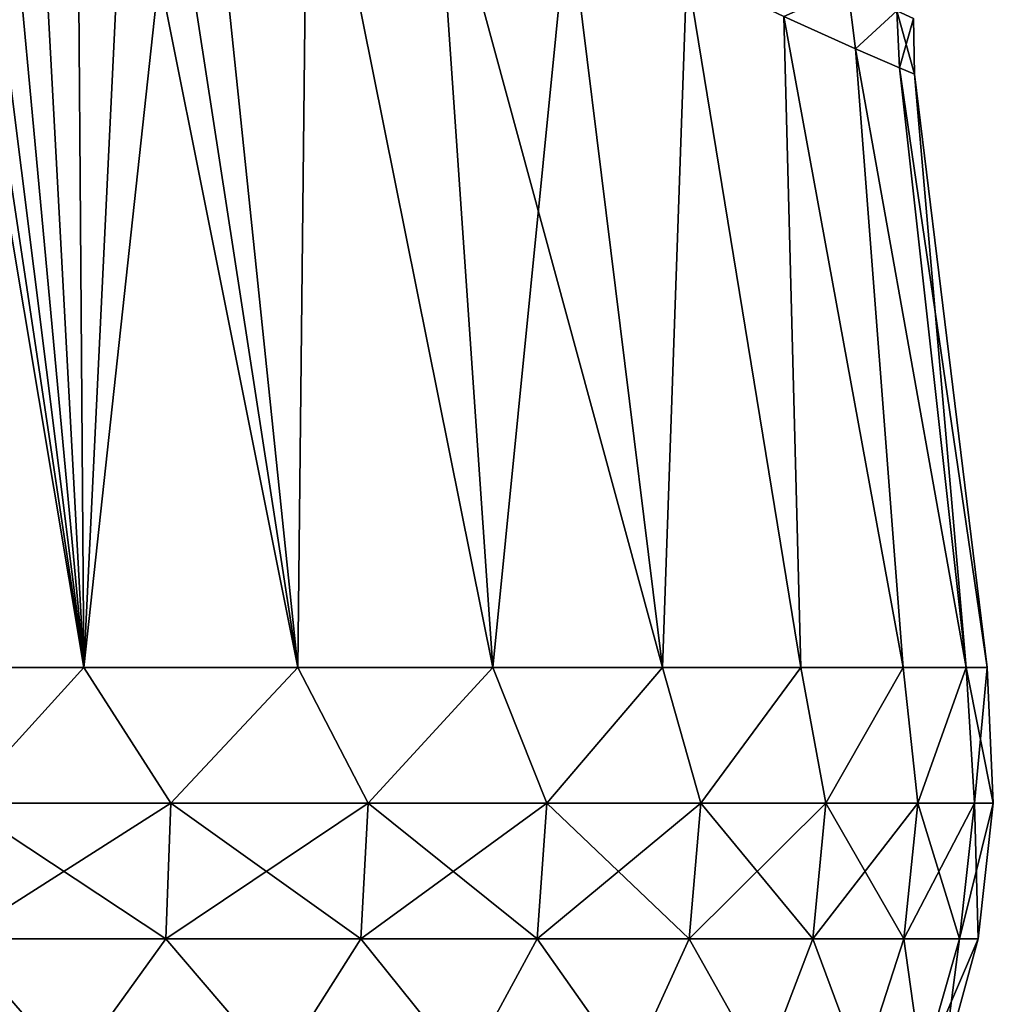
# Model space of a CAD drawing. Header units: millimetres. Extents: x -29 to 75, y -375 to 208.
# Tile 3 of 24: x 6 to 29, y 8 to 30. Entities that reach past the tile are written whole.
import ezdxf

# ---------------------------------------------------------------- set-up
doc = ezdxf.new("R2010")
doc.units = ezdxf.units.MM
doc.header["$LTSCALE"] = 21.359881
for name, color, linetype in [('11', 7, 'CONTINUOUS'), ('13', 7, 'CONTINUOUS'), ('14', 7, 'CONTINUOUS'), ('16', 7, 'CONTINUOUS'), ('8', 7, 'CONTINUOUS'), ('9', 7, 'CONTINUOUS')]:
    doc.layers.add(name, color=color, linetype=linetype)

msp = doc.modelspace()

# ---------------------------------------------------------------- linework, layer by layer
at = {"layer": '11', "color": 7, "linetype": 'CONTINUOUS', "true_color": 0xe0f2ff}
for points in [[(6.332, 42.368, -24.316), (2.62, 15.705, -28.279), (5.154, 43.762, -24.418), (6.332, 42.368, -24.316)], [(7.772, 15.705, -27.316), (2.62, 15.705, -28.279), (6.332, 42.368, -24.316), (7.772, 15.705, -27.316)], [(7.587, 41.078, -24.12), (7.772, 15.705, -27.316), (6.332, 42.368, -24.316), (7.587, 41.078, -24.12)], [(8.943, 39.81, -23.817), (7.772, 15.705, -27.316), (7.587, 41.078, -24.12), (8.943, 39.81, -23.817)], [(10.273, 38.666, -23.428), (7.772, 15.705, -27.316), (8.943, 39.81, -23.817), (10.273, 38.666, -23.428)], [(12.659, 15.705, -25.423), (7.772, 15.705, -27.316), (10.273, 38.666, -23.428), (12.659, 15.705, -25.423)], [(12.89, 36.697, -22.376), (12.659, 15.705, -25.423), (10.273, 38.666, -23.428), (12.89, 36.697, -22.376)], [(17.115, 15.705, -22.664), (12.659, 15.705, -25.423), (12.89, 36.697, -22.376), (17.115, 15.705, -22.664)], [(15.798, 34.791, -20.721), (17.115, 15.705, -22.664), (12.89, 36.697, -22.376), (15.798, 34.791, -20.721)], [(18.842, 33.03, -18.31), (17.115, 15.705, -22.664), (15.798, 34.791, -20.721), (18.842, 33.03, -18.31)], [(20.988, 15.705, -19.133), (17.115, 15.705, -22.664), (18.842, 33.03, -18.31), (20.988, 15.705, -19.133)], [(21.544, 31.625, -15.337), (20.988, 15.705, -19.133), (18.842, 33.03, -18.31), (21.544, 31.625, -15.337)], [(24.147, 15.705, -14.951), (20.988, 15.705, -19.133), (21.544, 31.625, -15.337), (24.147, 15.705, -14.951)], [(23.755, 30.567, -11.916), (24.147, 15.705, -14.951), (21.544, 31.625, -15.337), (23.755, 30.567, -11.916)], [(26.483, 15.705, -10.259), (24.147, 15.705, -14.951), (23.755, 30.567, -11.916), (26.483, 15.705, -10.259)], [(25.393, 29.828, -8.143), (26.483, 15.705, -10.259), (23.755, 30.567, -11.916), (25.393, 29.828, -8.143)], [(27.917, 15.705, -5.219), (26.483, 15.705, -10.259), (25.393, 29.828, -8.143), (27.917, 15.705, -5.219)], [(26.399, 29.391, -4.129), (27.917, 15.705, -5.219), (25.393, 29.828, -8.143), (26.399, 29.391, -4.129)], [(26.738, 29.247), (27.917, 15.705, -5.219), (26.399, 29.391, -4.129), (26.738, 29.247)], [(26.738, 29.247), (28.401, 15.705), (27.917, 15.705, -5.219), (26.738, 29.247)]]:
    msp.add_3dface(points, dxfattribs=at)
at = {"layer": '13', "color": 7, "linetype": 'CONTINUOUS', "true_color": 0xe0f2ff}
for points in [[(23.755, 30.567, 11.916), (25.393, 29.828, 8.143), (25.216, 31.22, 8.522), (23.755, 30.567, 11.916)], [(25.393, 29.828, 8.143), (26.333, 30.69, 4.365), (25.216, 31.22, 8.522), (25.393, 29.828, 8.143)], [(25.393, 29.828, 8.143), (26.399, 29.391, 4.129), (26.333, 30.69, 4.365), (25.393, 29.828, 8.143)], [(26.399, 29.391, 4.129), (26.738, 29.247), (26.333, 30.69, 4.365), (26.399, 29.391, 4.129)], [(26.738, 29.247), (26.719, 30.517), (26.333, 30.69, 4.365), (26.738, 29.247)]]:
    msp.add_3dface(points, dxfattribs=at)
at = {"layer": '14', "color": 7, "linetype": 'CONTINUOUS', "true_color": 0xe0f2ff}
for points in [[(25.393, 29.828, -8.143), (23.755, 30.567, -11.916), (25.216, 31.22, -8.522), (25.393, 29.828, -8.143)], [(25.393, 29.828, -8.143), (25.216, 31.22, -8.522), (26.333, 30.69, -4.365), (25.393, 29.828, -8.143)], [(26.399, 29.391, -4.129), (25.393, 29.828, -8.143), (26.333, 30.69, -4.365), (26.399, 29.391, -4.129)], [(26.719, 30.517), (26.399, 29.391, -4.129), (26.333, 30.69, -4.365), (26.719, 30.517)], [(26.738, 29.247), (26.399, 29.391, -4.129), (26.719, 30.517), (26.738, 29.247)]]:
    msp.add_3dface(points, dxfattribs=at)
at = {"layer": '16', "color": 7, "linetype": 'CONTINUOUS', "true_color": 0xe0f2ff}
for points in [[(2.62, 15.705, -28.279), (7.772, 15.705, -27.316), (4.956, 12.601, -28.106), (2.62, 15.705, -28.279)], [(4.956, 12.601, -28.106), (7.772, 15.705, -27.316), (9.761, 12.601, -26.818), (4.956, 12.601, -28.106)], [(7.772, 15.705, -27.316), (12.659, 15.705, -25.423), (9.761, 12.601, -26.818), (7.772, 15.705, -27.316)], [(9.761, 12.601, -26.818), (12.659, 15.705, -25.423), (14.27, 12.601, -24.716), (9.761, 12.601, -26.818)], [(12.659, 15.705, -25.423), (17.115, 15.705, -22.664), (14.27, 12.601, -24.716), (12.659, 15.705, -25.423)], [(14.27, 12.601, -24.716), (17.115, 15.705, -22.664), (18.345, 12.601, -21.862), (14.27, 12.601, -24.716)], [(17.115, 15.705, -22.664), (20.988, 15.705, -19.133), (18.345, 12.601, -21.862), (17.115, 15.705, -22.664)], [(18.345, 12.601, -21.862), (20.988, 15.705, -19.133), (21.862, 12.601, -18.345), (18.345, 12.601, -21.862)], [(20.988, 15.705, -19.133), (24.147, 15.705, -14.951), (21.862, 12.601, -18.345), (20.988, 15.705, -19.133)], [(21.862, 12.601, -18.345), (24.147, 15.705, -14.951), (24.716, 12.601, -14.27), (21.862, 12.601, -18.345)], [(24.147, 15.705, -14.951), (26.483, 15.705, -10.259), (24.716, 12.601, -14.27), (24.147, 15.705, -14.951)], [(24.716, 12.601, -14.27), (26.483, 15.705, -10.259), (26.818, 12.601, -9.761), (24.716, 12.601, -14.27)], [(26.483, 15.705, -10.259), (27.917, 15.705, -5.219), (26.818, 12.601, -9.761), (26.483, 15.705, -10.259)], [(26.818, 12.601, -9.761), (27.917, 15.705, -5.219), (28.106, 12.601, -4.956), (26.818, 12.601, -9.761)], [(27.917, 15.705, -5.219), (28.401, 15.705), (28.106, 12.601, -4.956), (27.917, 15.705, -5.219)], [(28.401, 15.705), (28.539, 12.601), (28.106, 12.601, -4.956), (28.401, 15.705)], [(4.956, 12.601, -28.106), (9.761, 12.601, -26.818), (4.896, 9.51, -27.768), (4.956, 12.601, -28.106)], [(4.896, 9.51, -27.768), (9.761, 12.601, -26.818), (9.644, 9.51, -26.495), (4.896, 9.51, -27.768)], [(9.761, 12.601, -26.818), (14.27, 12.601, -24.716), (9.644, 9.51, -26.495), (9.761, 12.601, -26.818)], [(9.644, 9.51, -26.495), (14.27, 12.601, -24.716), (14.098, 9.51, -24.418), (9.644, 9.51, -26.495)], [(14.27, 12.601, -24.716), (18.345, 12.601, -21.862), (14.098, 9.51, -24.418), (14.27, 12.601, -24.716)], [(14.098, 9.51, -24.418), (18.345, 12.601, -21.862), (18.124, 9.51, -21.599), (14.098, 9.51, -24.418)], [(18.345, 12.601, -21.862), (21.862, 12.601, -18.345), (18.124, 9.51, -21.599), (18.345, 12.601, -21.862)], [(18.124, 9.51, -21.599), (21.862, 12.601, -18.345), (21.599, 9.51, -18.124), (18.124, 9.51, -21.599)], [(21.862, 12.601, -18.345), (24.716, 12.601, -14.27), (21.599, 9.51, -18.124), (21.862, 12.601, -18.345)], [(21.599, 9.51, -18.124), (24.716, 12.601, -14.27), (24.418, 9.51, -14.098), (21.599, 9.51, -18.124)], [(24.716, 12.601, -14.27), (26.818, 12.601, -9.761), (24.418, 9.51, -14.098), (24.716, 12.601, -14.27)], [(24.418, 9.51, -14.098), (26.818, 12.601, -9.761), (26.495, 9.51, -9.644), (24.418, 9.51, -14.098)], [(26.818, 12.601, -9.761), (28.106, 12.601, -4.956), (26.495, 9.51, -9.644), (26.818, 12.601, -9.761)], [(26.495, 9.51, -9.644), (28.106, 12.601, -4.956), (27.768, 9.51, -4.896), (26.495, 9.51, -9.644)], [(28.539, 12.601), (28.196, 9.51), (27.768, 9.51, -4.896), (28.539, 12.601)], [(28.106, 12.601, -4.956), (28.539, 12.601), (27.768, 9.51, -4.896), (28.106, 12.601, -4.956)], [(7.493, 6.515, -26.336), (2.526, 6.515, -27.264), (4.896, 9.51, -27.768), (7.493, 6.515, -26.336)], [(7.493, 6.515, -26.336), (4.896, 9.51, -27.768), (9.644, 9.51, -26.495), (7.493, 6.515, -26.336)], [(12.205, 6.515, -24.51), (7.493, 6.515, -26.336), (9.644, 9.51, -26.495), (12.205, 6.515, -24.51)], [(12.205, 6.515, -24.51), (9.644, 9.51, -26.495), (14.098, 9.51, -24.418), (12.205, 6.515, -24.51)], [(16.501, 6.515, -21.85), (12.205, 6.515, -24.51), (14.098, 9.51, -24.418), (16.501, 6.515, -21.85)], [(16.501, 6.515, -21.85), (14.098, 9.51, -24.418), (18.124, 9.51, -21.599), (16.501, 6.515, -21.85)], [(20.235, 6.515, -18.446), (16.501, 6.515, -21.85), (18.124, 9.51, -21.599), (20.235, 6.515, -18.446)], [(20.235, 6.515, -18.446), (18.124, 9.51, -21.599), (21.599, 9.51, -18.124), (20.235, 6.515, -18.446)], [(23.28, 6.515, -14.414), (20.235, 6.515, -18.446), (21.599, 9.51, -18.124), (23.28, 6.515, -14.414)], [(23.28, 6.515, -14.414), (21.599, 9.51, -18.124), (24.418, 9.51, -14.098), (23.28, 6.515, -14.414)], [(25.532, 6.515, -9.891), (23.28, 6.515, -14.414), (24.418, 9.51, -14.098), (25.532, 6.515, -9.891)], [(25.532, 6.515, -9.891), (24.418, 9.51, -14.098), (26.495, 9.51, -9.644), (25.532, 6.515, -9.891)], [(26.915, 6.515, -5.031), (25.532, 6.515, -9.891), (26.495, 9.51, -9.644), (26.915, 6.515, -5.031)], [(26.915, 6.515, -5.031), (26.495, 9.51, -9.644), (27.768, 9.51, -4.896), (26.915, 6.515, -5.031)], [(28.196, 9.51), (27.381, 6.515), (26.915, 6.515, -5.031), (28.196, 9.51)], [(28.196, 9.51), (26.915, 6.515, -5.031), (27.768, 9.51, -4.896), (28.196, 9.51)]]:
    msp.add_3dface(points, dxfattribs=at)
at = {"layer": '8', "color": 7, "linetype": 'CONTINUOUS', "true_color": 0xe0f2ff}
for points in [[(7.772, 15.705, 27.316), (2.62, 15.705, 28.279), (4.956, 12.601, 28.106), (7.772, 15.705, 27.316)], [(9.761, 12.601, 26.818), (7.772, 15.705, 27.316), (4.956, 12.601, 28.106), (9.761, 12.601, 26.818)], [(12.659, 15.705, 25.423), (7.772, 15.705, 27.316), (9.761, 12.601, 26.818), (12.659, 15.705, 25.423)], [(14.27, 12.601, 24.716), (12.659, 15.705, 25.423), (9.761, 12.601, 26.818), (14.27, 12.601, 24.716)], [(17.115, 15.705, 22.664), (12.659, 15.705, 25.423), (14.27, 12.601, 24.716), (17.115, 15.705, 22.664)], [(18.345, 12.601, 21.862), (17.115, 15.705, 22.664), (14.27, 12.601, 24.716), (18.345, 12.601, 21.862)], [(20.988, 15.705, 19.133), (17.115, 15.705, 22.664), (18.345, 12.601, 21.862), (20.988, 15.705, 19.133)], [(21.862, 12.601, 18.345), (20.988, 15.705, 19.133), (18.345, 12.601, 21.862), (21.862, 12.601, 18.345)], [(24.147, 15.705, 14.951), (20.988, 15.705, 19.133), (21.862, 12.601, 18.345), (24.147, 15.705, 14.951)], [(24.716, 12.601, 14.27), (24.147, 15.705, 14.951), (21.862, 12.601, 18.345), (24.716, 12.601, 14.27)], [(26.483, 15.705, 10.259), (24.147, 15.705, 14.951), (24.716, 12.601, 14.27), (26.483, 15.705, 10.259)], [(26.818, 12.601, 9.761), (26.483, 15.705, 10.259), (24.716, 12.601, 14.27), (26.818, 12.601, 9.761)], [(27.917, 15.705, 5.219), (26.483, 15.705, 10.259), (26.818, 12.601, 9.761), (27.917, 15.705, 5.219)], [(28.106, 12.601, 4.956), (27.917, 15.705, 5.219), (26.818, 12.601, 9.761), (28.106, 12.601, 4.956)], [(28.401, 15.705), (27.917, 15.705, 5.219), (28.539, 12.601), (28.401, 15.705)], [(28.539, 12.601), (27.917, 15.705, 5.219), (28.106, 12.601, 4.956), (28.539, 12.601)], [(9.644, 9.51, 26.495), (4.956, 12.601, 28.106), (4.896, 9.51, 27.768), (9.644, 9.51, 26.495)], [(9.761, 12.601, 26.818), (4.956, 12.601, 28.106), (9.644, 9.51, 26.495), (9.761, 12.601, 26.818)], [(14.098, 9.51, 24.418), (9.761, 12.601, 26.818), (9.644, 9.51, 26.495), (14.098, 9.51, 24.418)], [(14.27, 12.601, 24.716), (9.761, 12.601, 26.818), (14.098, 9.51, 24.418), (14.27, 12.601, 24.716)], [(18.124, 9.51, 21.599), (14.27, 12.601, 24.716), (14.098, 9.51, 24.418), (18.124, 9.51, 21.599)], [(18.345, 12.601, 21.862), (14.27, 12.601, 24.716), (18.124, 9.51, 21.599), (18.345, 12.601, 21.862)], [(21.599, 9.51, 18.124), (18.345, 12.601, 21.862), (18.124, 9.51, 21.599), (21.599, 9.51, 18.124)], [(21.862, 12.601, 18.345), (18.345, 12.601, 21.862), (21.599, 9.51, 18.124), (21.862, 12.601, 18.345)], [(24.418, 9.51, 14.098), (21.862, 12.601, 18.345), (21.599, 9.51, 18.124), (24.418, 9.51, 14.098)], [(24.716, 12.601, 14.27), (21.862, 12.601, 18.345), (24.418, 9.51, 14.098), (24.716, 12.601, 14.27)], [(26.495, 9.51, 9.644), (24.716, 12.601, 14.27), (24.418, 9.51, 14.098), (26.495, 9.51, 9.644)], [(26.818, 12.601, 9.761), (24.716, 12.601, 14.27), (26.495, 9.51, 9.644), (26.818, 12.601, 9.761)], [(27.768, 9.51, 4.896), (26.818, 12.601, 9.761), (26.495, 9.51, 9.644), (27.768, 9.51, 4.896)], [(28.106, 12.601, 4.956), (26.818, 12.601, 9.761), (27.768, 9.51, 4.896), (28.106, 12.601, 4.956)], [(28.196, 9.51), (28.106, 12.601, 4.956), (27.768, 9.51, 4.896), (28.196, 9.51)], [(28.539, 12.601), (28.106, 12.601, 4.956), (28.196, 9.51), (28.539, 12.601)], [(2.526, 6.515, 27.264), (7.493, 6.515, 26.336), (4.896, 9.51, 27.768), (2.526, 6.515, 27.264)], [(7.493, 6.515, 26.336), (9.644, 9.51, 26.495), (4.896, 9.51, 27.768), (7.493, 6.515, 26.336)], [(7.493, 6.515, 26.336), (12.205, 6.515, 24.51), (9.644, 9.51, 26.495), (7.493, 6.515, 26.336)], [(12.205, 6.515, 24.51), (14.098, 9.51, 24.418), (9.644, 9.51, 26.495), (12.205, 6.515, 24.51)], [(12.205, 6.515, 24.51), (16.501, 6.515, 21.85), (14.098, 9.51, 24.418), (12.205, 6.515, 24.51)], [(16.501, 6.515, 21.85), (18.124, 9.51, 21.599), (14.098, 9.51, 24.418), (16.501, 6.515, 21.85)], [(16.501, 6.515, 21.85), (20.235, 6.515, 18.446), (18.124, 9.51, 21.599), (16.501, 6.515, 21.85)], [(20.235, 6.515, 18.446), (21.599, 9.51, 18.124), (18.124, 9.51, 21.599), (20.235, 6.515, 18.446)], [(20.235, 6.515, 18.446), (23.28, 6.515, 14.414), (21.599, 9.51, 18.124), (20.235, 6.515, 18.446)], [(23.28, 6.515, 14.414), (24.418, 9.51, 14.098), (21.599, 9.51, 18.124), (23.28, 6.515, 14.414)], [(23.28, 6.515, 14.414), (25.532, 6.515, 9.891), (24.418, 9.51, 14.098), (23.28, 6.515, 14.414)], [(25.532, 6.515, 9.891), (26.495, 9.51, 9.644), (24.418, 9.51, 14.098), (25.532, 6.515, 9.891)], [(25.532, 6.515, 9.891), (26.915, 6.515, 5.031), (26.495, 9.51, 9.644), (25.532, 6.515, 9.891)], [(26.915, 6.515, 5.031), (27.768, 9.51, 4.896), (26.495, 9.51, 9.644), (26.915, 6.515, 5.031)], [(26.915, 6.515, 5.031), (27.381, 6.515), (27.768, 9.51, 4.896), (26.915, 6.515, 5.031)], [(27.381, 6.515), (28.196, 9.51), (27.768, 9.51, 4.896), (27.381, 6.515)]]:
    msp.add_3dface(points, dxfattribs=at)
at = {"layer": '9', "color": 7, "linetype": 'CONTINUOUS', "true_color": 0xe0f2ff}
for points in [[(2.62, 15.705, 28.279), (7.772, 15.705, 27.316), (2.3, 48.371, 24.281), (2.62, 15.705, 28.279)], [(2.3, 48.371, 24.281), (7.772, 15.705, 27.316), (3.103, 46.802, 24.386), (2.3, 48.371, 24.281)], [(3.103, 46.802, 24.386), (7.772, 15.705, 27.316), (4.059, 45.258, 24.437), (3.103, 46.802, 24.386)], [(4.059, 45.258, 24.437), (7.772, 15.705, 27.316), (5.154, 43.762, 24.418), (4.059, 45.258, 24.437)], [(5.154, 43.762, 24.418), (7.772, 15.705, 27.316), (6.332, 42.368, 24.316), (5.154, 43.762, 24.418)], [(6.332, 42.368, 24.316), (7.772, 15.705, 27.316), (7.587, 41.078, 24.12), (6.332, 42.368, 24.316)], [(7.772, 15.705, 27.316), (12.659, 15.705, 25.423), (7.587, 41.078, 24.12), (7.772, 15.705, 27.316)], [(7.587, 41.078, 24.12), (12.659, 15.705, 25.423), (8.943, 39.81, 23.817), (7.587, 41.078, 24.12)], [(8.943, 39.81, 23.817), (12.659, 15.705, 25.423), (10.273, 38.666, 23.428), (8.943, 39.81, 23.817)], [(10.273, 38.666, 23.428), (12.659, 15.705, 25.423), (12.89, 36.697, 22.376), (10.273, 38.666, 23.428)], [(12.659, 15.705, 25.423), (17.115, 15.705, 22.664), (12.89, 36.697, 22.376), (12.659, 15.705, 25.423)], [(12.89, 36.697, 22.376), (17.115, 15.705, 22.664), (15.798, 34.791, 20.721), (12.89, 36.697, 22.376)], [(17.115, 15.705, 22.664), (20.988, 15.705, 19.133), (15.798, 34.791, 20.721), (17.115, 15.705, 22.664)], [(15.798, 34.791, 20.721), (20.988, 15.705, 19.133), (18.842, 33.03, 18.31), (15.798, 34.791, 20.721)], [(18.842, 33.03, 18.31), (20.988, 15.705, 19.133), (21.544, 31.625, 15.337), (18.842, 33.03, 18.31)], [(20.988, 15.705, 19.133), (24.147, 15.705, 14.951), (21.544, 31.625, 15.337), (20.988, 15.705, 19.133)], [(21.544, 31.625, 15.337), (24.147, 15.705, 14.951), (23.755, 30.567, 11.916), (21.544, 31.625, 15.337)], [(24.147, 15.705, 14.951), (26.483, 15.705, 10.259), (23.755, 30.567, 11.916), (24.147, 15.705, 14.951)], [(23.755, 30.567, 11.916), (26.483, 15.705, 10.259), (25.393, 29.828, 8.143), (23.755, 30.567, 11.916)], [(26.483, 15.705, 10.259), (27.917, 15.705, 5.219), (25.393, 29.828, 8.143), (26.483, 15.705, 10.259)], [(25.393, 29.828, 8.143), (27.917, 15.705, 5.219), (26.399, 29.391, 4.129), (25.393, 29.828, 8.143)], [(27.917, 15.705, 5.219), (28.401, 15.705), (26.399, 29.391, 4.129), (27.917, 15.705, 5.219)], [(26.399, 29.391, 4.129), (28.401, 15.705), (26.738, 29.247), (26.399, 29.391, 4.129)]]:
    msp.add_3dface(points, dxfattribs=at)

doc.saveas('drawing.dxf')
